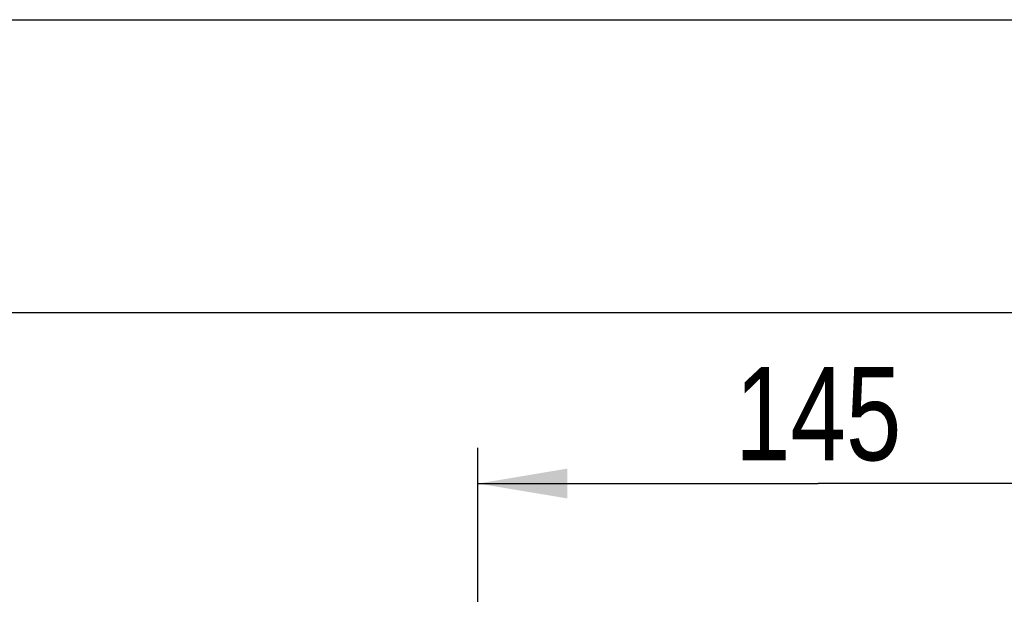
# Model space of a CAD drawing. Header units: inches. Extents: x 0 to 82.7, y 0 to 58.5.
# Tile 62 of 67: x 27.7 to 36, y 53.4 to 58.5. Entities that reach past the tile are written whole.
import ezdxf

# ---------------------------------------------------------------- set-up
doc = ezdxf.new("R2010")
doc.units = ezdxf.units.IN
doc.header["$LTSCALE"] = 4.547244
doc.header["$MEASUREMENT"] = 0
doc.layers.get('0').update_dxf_attribs({"linetype": 'CONTINUOUS'})
doc.styles.get("Standard").update_dxf_attribs({"font": 'txt', "width": 0.8})
doc.dimstyles.new('DIMSTYLE_1', dxfattribs={"dimtxt": 0.78125, "dimasz": 0.75, "dimexe": 0.18, "dimexo": 0.0625, "dimgap": 0.09, "dimtad": 1, "dimdec": 0, "dimzin": 4, "dimdsep": 46, "dimtxsty": 'STANDARD', "dimblk": '_FILLED', "dimblk1": '_FILLED', "dimblk2": '_FILLED', "dimcen": 0.09, "dimadec": 0, "dimazin": 0, "dimtfac": 1, "dimtdec": 0, "dimtofl": 0, "dimtmove": 0, "dimatfit": 3, "dimldrblk": '_FILLED', "dimfxl": 1, "dimtolj": 1, "dimtzin": 4, "dimarcsym": 0})

# ---------------------------------------------------------------- blocks, each defined once
blk = doc.blocks.new('_FILLED')
at = {"color": 0, "linetype": 'BYBLOCK'}
blk.add_solid([(0, 0), (-1, 0.167), (-1, -0.167)], dxfattribs=at)
blk = doc.blocks.new('*D14')
at = {"color": 7, "linetype": 'CONTINUOUS'}
for p, q in [((31.5385, 53.5789), (31.5385, 54.8725)), ((37.2451, 53.4249), (37.2451, 54.8725)), ((31.5385, 54.5725), (34.3918, 54.5725)), ((37.2451, 54.5725), (34.3918, 54.5725))]:
    blk.add_line(p, q, dxfattribs=at)
at = {"color": 7, "linetype": 'CONTINUOUS', "xscale": 0.75, "yscale": 0.75, "zscale": 0.75, "rotation": 180}
blk.add_blockref('_FILLED', (31.5385, 54.5725), dxfattribs=at)
at = {"color": 7, "linetype": 'CONTINUOUS', "xscale": 0.75, "yscale": 0.75, "zscale": 0.75}
blk.add_blockref('_FILLED', (37.2451, 54.5725), dxfattribs=at)
at = {"color": 7, "linetype": 'CONTINUOUS', "insert": (34.3918, 55.549), "char_height": 0.78125, "width": 1.875, "attachment_point": 2, "line_spacing_factor": 0.9}
blk.add_mtext('145', dxfattribs=at)

msp = doc.modelspace()

# ---------------------------------------------------------------- linework, layer by layer
at = {"color": 7, "linetype": 'CONTINUOUS'}
for p, q in [((0, 58.4646), (82.6772, 58.4646)), ((79.7244, 56.0039), (2.9528, 56.0039))]:
    msp.add_line(p, q, dxfattribs=at)

# ---------------------------------------------------------------- dimensions: what is measured, and where the dimension line sits
dim = msp.add_linear_dim(base=(37.2451, 54.5725), p1=(31.5385, 53.5789), p2=(37.2451, 53.4249), dimstyle='DIMSTYLE_1', dxfattribs=at)
dim.commit()
dim.dimension.update_dxf_attribs({"geometry": '*D14', "text_midpoint": (33.4543, 55.1584), "dimtype": 160})

doc.saveas('drawing.dxf')
